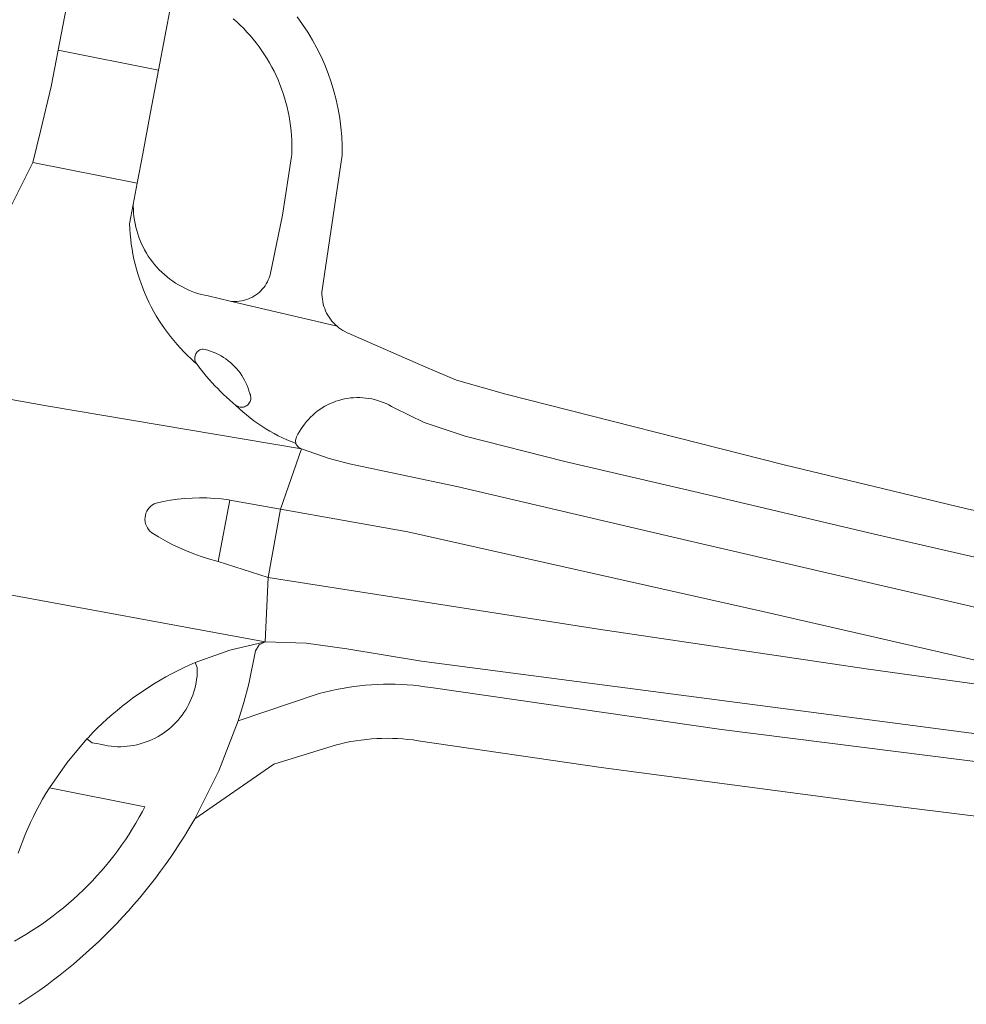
# Model space of a CAD drawing. Extents: x 152825 to 164088, y 457113 to 463005.
# Tile 139 of 256: x 157601 to 157657, y 459760 to 459818. Entities that reach past the tile are written whole.
import ezdxf

# ---------------------------------------------------------------- set-up
doc = ezdxf.new("R2010")
doc.units = 0
doc.header["$LTSCALE"] = 0.5
doc.layers.add('B-PV-VH-GESLOTENVERHARDING_ASFALT-GV', color=251, linetype='CONTINUOUS', lineweight=18)
doc.layers.add('B-PV-VH-OPENVERHARDING_BETONSTRAATSTEEN-GV', color=251, linetype='CONTINUOUS', lineweight=18)

msp = doc.modelspace()

# ---------------------------------------------------------------- linework, layer by layer
at = {"layer": 'B-PV-VH-GESLOTENVERHARDING_ASFALT-GV', "flags": 128}
for points in [[(157613.288, 459818.137), (157613.5, 459817.949), (157613.706, 459817.755), (157613.907, 459817.555), (157614.102, 459817.35), (157614.291, 459817.139), (157614.474, 459816.924), (157614.651, 459816.703), (157614.822, 459816.477), (157614.986, 459816.246), (157615.144, 459816.011), (157615.294, 459815.771), (157615.438, 459815.527), (157615.576, 459815.28), (157615.706, 459815.028), (157615.829, 459814.773), (157615.944, 459814.515), (157616.053, 459814.253), (157616.153, 459813.988), (157616.247, 459813.721), (157616.333, 459813.451), (157616.411, 459813.179), (157616.481, 459812.905), (157616.544, 459812.629), (157616.598, 459812.351), (157616.646, 459812.072), (157616.685, 459811.791), (157616.716, 459811.51), (157616.739, 459811.228), (157616.754, 459810.945), (157616.761, 459810.662), (157616.76, 459810.379), (157616.751, 459810.096), (157616.746, 459809.991), (157616.214, 459806.506), (157615.976, 459805.367), (157615.479, 459802.989), (157615.469, 459802.955), (157615.459, 459802.92), (157615.416, 459802.796), (157615.365, 459802.675), (157615.308, 459802.557), (157615.243, 459802.442), (157615.171, 459802.332), (157615.093, 459802.227), (157615.008, 459802.126), (157614.918, 459802.031), (157614.822, 459801.941), (157614.72, 459801.858), (157614.614, 459801.781), (157614.503, 459801.71), (157614.389, 459801.646), (157614.27, 459801.59), (157614.148, 459801.54), (157614.024, 459801.499), (157613.897, 459801.464), (157613.768, 459801.438), (157613.638, 459801.42), (157613.507, 459801.409), (157613.376, 459801.406), (157613.245, 459801.412), (157613.114, 459801.425), (157619.435, 459799.939), (157619.329, 459800.034), (157619.228, 459800.136), (157619.134, 459800.243), (157619.045, 459800.355), (157618.964, 459800.472), (157618.888, 459800.593), (157618.82, 459800.719), (157618.759, 459800.848), (157618.705, 459800.98), (157618.659, 459801.115), (157618.62, 459801.252), (157618.589, 459801.392), (157618.566, 459801.533), (157618.551, 459801.675), (157618.543, 459801.817), (157618.544, 459801.96), (157619.734, 459810.061), (157619.734, 459810.621), (157619.711, 459811.168), (157619.665, 459811.713), (157619.596, 459812.255), (157619.505, 459812.795), (157619.391, 459813.33), (157619.255, 459813.859), (157619.096, 459814.383), (157618.916, 459814.899), (157618.715, 459815.408), (157618.492, 459815.907), (157618.249, 459816.397), (157617.985, 459816.876), (157617.702, 459817.344), (157617.399, 459817.8), (157617.077, 459818.242)], [(157584.183, 459798.457), (157602.224, 459795.227), (157617.326, 459792.682), (157617.283, 459792.696), (157617.227, 459792.723), (157617.175, 459792.756), (157617.128, 459792.795), (157617.086, 459792.841), (157617.05, 459792.891), (157617.021, 459792.946), (157616.999, 459793.005), (157616.985, 459793.01), (157616.722, 459793.111), (157616.462, 459793.219), (157616.206, 459793.334), (157615.953, 459793.457), (157615.703, 459793.587), (157615.457, 459793.724), (157615.216, 459793.868), (157614.978, 459794.019), (157614.745, 459794.176), (157614.516, 459794.34), (157614.292, 459794.511), (157614.073, 459794.688), (157613.86, 459794.87), (157613.651, 459795.059), (157613.448, 459795.254), (157613.261, 459795.411), (157613.077, 459795.571), (157612.896, 459795.734), (157612.717, 459795.901), (157612.542, 459796.071), (157612.369, 459796.243), (157612.2, 459796.419), (157612.034, 459796.598), (157611.871, 459796.779), (157611.711, 459796.964), (157611.554, 459797.151), (157611.401, 459797.341), (157611.251, 459797.534), (157611.105, 459797.729), (157611.023, 459797.8), (157610.799, 459798), (157610.58, 459798.207), (157610.367, 459798.419), (157610.16, 459798.637), (157609.959, 459798.861), (157609.763, 459799.089), (157609.574, 459799.323), (157609.391, 459799.562), (157609.214, 459799.805), (157609.044, 459800.054), (157608.881, 459800.306), (157608.724, 459800.563), (157608.574, 459800.824), (157608.432, 459801.089), (157608.296, 459801.357), (157608.168, 459801.629), (157608.046, 459801.904), (157607.933, 459802.183), (157607.826, 459802.464), (157607.727, 459802.748), (157607.636, 459803.035), (157607.552, 459803.324), (157607.476, 459803.615), (157607.408, 459803.908), (157607.348, 459804.203), (157607.295, 459804.499), (157607.251, 459804.796), (157607.214, 459805.095), (157607.185, 459805.394), (157607.165, 459805.694), (157607.152, 459805.995), (157607.368, 459807.15), (157607.604, 459808.404), (157601.41, 459809.62), (157599.87, 459806.55)], [(157657.57, 459788.962), (157656.652, 459789.158), (157645.928, 459791.732), (157629.432, 459795.924), (157626.52, 459796.75), (157624.687, 459797.516), (157620.089, 459799.532), (157620.035, 459799.556), (157619.906, 459799.619), (157619.782, 459799.689), (157619.661, 459799.766), (157619.546, 459799.849), (157619.435, 459799.939), (157613.114, 459801.425), (157613.101, 459801.427), (157611.805, 459801.728), (157611.601, 459801.77), (157611.398, 459801.821), (157611.198, 459801.879), (157611, 459801.944), (157610.804, 459802.017), (157610.612, 459802.098), (157610.423, 459802.186), (157610.237, 459802.281), (157610.055, 459802.383), (157609.877, 459802.492), (157609.703, 459802.608), (157609.534, 459802.73), (157609.37, 459802.859), (157609.211, 459802.994), (157609.057, 459803.135), (157608.909, 459803.282), (157608.766, 459803.434), (157608.63, 459803.592), (157608.499, 459803.754), (157608.375, 459803.922), (157608.257, 459804.094), (157608.146, 459804.271), (157608.042, 459804.452), (157607.945, 459804.637), (157607.855, 459804.825), (157607.773, 459805.016), (157607.697, 459805.211), (157607.63, 459805.408), (157607.569, 459805.608), (157607.517, 459805.81), (157607.472, 459806.014), (157607.435, 459806.219), (157607.407, 459806.426), (157607.386, 459806.633), (157607.373, 459806.842), (157607.368, 459807.05), (157607.368, 459807.15), (157607.152, 459805.995), (157607.165, 459805.694), (157607.185, 459805.394), (157607.214, 459805.095), (157607.251, 459804.796), (157607.295, 459804.499), (157607.348, 459804.203), (157607.408, 459803.908), (157607.476, 459803.615), (157607.552, 459803.324), (157607.636, 459803.035), (157607.727, 459802.748), (157607.826, 459802.464), (157607.933, 459802.183), (157608.046, 459801.904), (157608.168, 459801.629), (157608.296, 459801.357), (157608.432, 459801.089), (157608.574, 459800.824), (157608.724, 459800.563), (157608.881, 459800.306), (157609.044, 459800.054), (157609.214, 459799.805), (157609.391, 459799.562), (157609.574, 459799.323), (157609.763, 459799.089), (157609.959, 459798.861), (157610.16, 459798.637), (157610.367, 459798.419), (157610.58, 459798.207), (157610.799, 459798), (157611.023, 459797.8), (157611.105, 459797.729), (157611.092, 459797.749), (157611.059, 459797.806), (157611.034, 459797.867), (157611.017, 459797.931), (157611.007, 459797.996), (157611.006, 459798.062), (157611.012, 459798.127), (157611.026, 459798.192), (157611.048, 459798.254), (157611.078, 459798.313), (157611.114, 459798.368), (157611.157, 459798.418), (157611.205, 459798.462), (157611.258, 459798.501), (157611.316, 459798.533), (157611.377, 459798.557), (157611.441, 459798.574), (157611.506, 459798.583), (157611.621, 459798.557), (157611.785, 459798.514), (157611.947, 459798.462), (157612.106, 459798.403), (157612.263, 459798.337), (157612.416, 459798.264), (157612.565, 459798.183), (157612.71, 459798.095), (157612.851, 459798.001), (157612.988, 459797.9), (157613.119, 459797.793), (157613.245, 459797.68), (157613.366, 459797.56), (157613.481, 459797.436), (157613.591, 459797.306), (157613.693, 459797.171), (157613.79, 459797.031), (157613.879, 459796.887), (157613.962, 459796.739), (157614.038, 459796.587), (157614.106, 459796.432), (157614.168, 459796.273), (157614.221, 459796.112), (157614.267, 459795.949), (157614.276, 459795.931), (157614.301, 459795.869), (157614.317, 459795.805), (157614.327, 459795.739), (157614.328, 459795.673), (157614.321, 459795.607), (157614.306, 459795.542), (157614.284, 459795.48), (157614.255, 459795.42), (157614.218, 459795.365), (157614.175, 459795.315), (157614.126, 459795.269), (157614.072, 459795.231), (157614.014, 459795.198), (157613.953, 459795.174), (157613.889, 459795.156), (157613.823, 459795.147), (157613.756, 459795.145), (157613.69, 459795.152), (157613.626, 459795.166), (157613.563, 459795.188), (157613.503, 459795.218), (157613.448, 459795.254), (157613.651, 459795.059), (157613.86, 459794.87), (157614.073, 459794.688), (157614.292, 459794.511), (157614.516, 459794.34), (157614.745, 459794.176), (157614.978, 459794.019), (157615.216, 459793.868), (157615.457, 459793.724), (157615.703, 459793.587), (157615.953, 459793.457), (157616.206, 459793.334), (157616.462, 459793.219), (157616.722, 459793.111), (157616.985, 459793.01), (157616.999, 459793.005), (157616.986, 459793.064), (157616.979, 459793.125), (157616.981, 459793.187), (157616.991, 459793.248), (157617.009, 459793.307), (157617.045, 459793.387), (157617.123, 459793.547), (157617.209, 459793.705), (157617.302, 459793.858), (157617.402, 459794.007), (157617.508, 459794.151), (157617.62, 459794.291), (157617.738, 459794.425), (157617.863, 459794.554), (157617.993, 459794.677), (157618.128, 459794.794), (157618.269, 459794.905), (157618.414, 459795.01), (157618.564, 459795.108), (157618.718, 459795.2), (157618.876, 459795.284), (157619.038, 459795.361), (157619.202, 459795.431), (157619.37, 459795.494), (157619.541, 459795.549), (157619.714, 459795.596), (157619.888, 459795.635), (157620.065, 459795.667), (157620.242, 459795.691), (157620.42, 459795.707), (157620.599, 459795.715), (157620.778, 459795.714), (157620.957, 459795.706), (157621.136, 459795.69), (157621.313, 459795.666), (157621.49, 459795.634), (157621.664, 459795.595), (157621.837, 459795.547), (157622.007, 459795.492), (157622.175, 459795.429), (157622.34, 459795.359), (157622.501, 459795.281), (157622.659, 459795.197), (157622.813, 459795.105), (157624.603, 459794.24), (157627.025, 459793.425), (157632.934, 459791.922), (157640.827, 459790.09), (157651.263, 459787.624), (157659.103, 459785.827)], [(157598.873, 459784.261), (157615.189, 459781.262), (157615.36, 459785.069), (157612.402, 459786.008), (157611.83, 459786.17), (157611.388, 459786.312), (157610.951, 459786.468), (157610.521, 459786.64), (157610.096, 459786.826), (157609.678, 459787.027), (157609.267, 459787.243), (157608.865, 459787.472), (157608.47, 459787.715), (157608.453, 459787.726), (157608.357, 459787.81), (157608.273, 459787.905), (157608.201, 459788.01), (157608.143, 459788.124), (157608.1, 459788.243), (157608.072, 459788.367), (157608.06, 459788.494), (157608.064, 459788.621), (157608.084, 459788.747), (157608.12, 459788.869), (157608.17, 459788.986), (157608.235, 459789.096), (157608.313, 459789.196), (157608.403, 459789.286), (157608.503, 459789.364), (157608.613, 459789.429), (157608.718, 459789.475), (157609.142, 459789.565), (157609.568, 459789.639), (157609.997, 459789.697), (157610.428, 459789.74), (157610.86, 459789.766), (157611.293, 459789.777), (157611.725, 459789.772), (157612.158, 459789.75), (157612.589, 459789.713), (157613.019, 459789.66), (157613.085, 459789.65), (157616.081, 459789.118), (157617.326, 459792.682), (157602.224, 459795.227), (157584.183, 459798.457)], [(157661.121, 459782.397), (157640.198, 459787.259), (157626.526, 459790.457), (157620.18, 459791.788), (157618.973, 459792.103), (157617.326, 459792.682), (157616.081, 459789.118), (157623.62, 459787.778), (157644.663, 459783.055), (157658.179, 459779.949)], [(157663.147, 459777.944), (157650.77, 459779.663), (157634.923, 459781.998), (157615.36, 459785.069), (157615.189, 459781.262), (157617.611, 459781.183), (157620.01, 459780.84), (157624.43, 459780.12), (157665.6, 459774.73)], [(157600.549, 459768.75), (157600.681, 459769.118), (157600.819, 459769.483), (157600.966, 459769.845), (157601.12, 459770.204), (157601.281, 459770.56), (157601.449, 459770.912), (157601.625, 459771.261), (157601.807, 459771.607), (157601.997, 459771.948), (157602.194, 459772.286), (157602.397, 459772.619), (157603.445, 459774.117), (157604.626, 459775.513), (157604.709, 459775.602), (157604.979, 459775.883), (157605.254, 459776.158), (157605.535, 459776.428), (157605.821, 459776.692), (157606.113, 459776.949), (157606.41, 459777.201), (157606.712, 459777.447), (157607.019, 459777.686), (157607.331, 459777.919), (157607.647, 459778.145), (157607.968, 459778.365), (157608.294, 459778.578), (157608.624, 459778.785), (157608.958, 459778.985), (157609.296, 459779.177), (157609.638, 459779.363), (157609.984, 459779.542), (157610.333, 459779.714), (157610.686, 459779.878), (157611.042, 459780.035), (157613.083, 459780.759), (157615.189, 459781.262), (157598.873, 459784.261)], [(157600.58, 459759.803), (157601.002, 459760.078), (157601.419, 459760.359), (157601.832, 459760.648), (157602.24, 459760.943), (157602.643, 459761.244), (157603.042, 459761.552), (157603.435, 459761.865), (157603.823, 459762.186), (157604.207, 459762.512), (157604.585, 459762.844), (157604.958, 459763.182), (157605.325, 459763.527), (157605.687, 459763.877), (157606.043, 459764.232), (157606.393, 459764.593), (157606.738, 459764.96), (157607.077, 459765.333), (157607.41, 459765.71), (157607.737, 459766.093), (157608.057, 459766.481), (157608.372, 459766.874), (157608.68, 459767.272), (157608.982, 459767.675), (157609.277, 459768.082), (157609.566, 459768.494), (157609.849, 459768.911), (157610.124, 459769.332), (157610.393, 459769.758), (157610.536, 459769.99), (157610.775, 459770.388), (157611.008, 459770.79), (157612.437, 459773.62), (157613.576, 459776.578), (157613.912, 459777.666), (157614.209, 459778.765), (157614.603, 459780.724), (157614.819, 459781.076), (157615.189, 459781.262), (157613.083, 459780.759), (157611.042, 459780.035), (157611.152, 459779.739), (157611.158, 459779.424), (157611.158, 459779.421), (157611.144, 459779.229), (157611.121, 459779.038), (157611.091, 459778.848), (157611.053, 459778.66), (157611.007, 459778.473), (157610.953, 459778.289), (157610.892, 459778.107), (157610.823, 459777.927), (157610.747, 459777.751), (157610.664, 459777.578), (157610.573, 459777.408), (157610.475, 459777.242), (157610.371, 459777.081), (157610.26, 459776.924), (157610.143, 459776.772), (157610.019, 459776.625), (157609.889, 459776.483), (157609.754, 459776.346), (157609.613, 459776.216), (157609.466, 459776.091), (157609.315, 459775.973), (157609.159, 459775.861), (157608.998, 459775.755), (157608.833, 459775.657), (157608.664, 459775.565), (157608.492, 459775.48), (157608.316, 459775.403), (157608.137, 459775.333), (157607.955, 459775.271), (157607.771, 459775.216), (157607.584, 459775.169), (157607.396, 459775.129), (157607.207, 459775.098), (157607.016, 459775.074), (157606.824, 459775.059), (157606.632, 459775.051), (157606.44, 459775.052), (157606.248, 459775.06), (157606.056, 459775.076), (157605.866, 459775.101), (157605.676, 459775.133), (157605.488, 459775.173), (157605.302, 459775.221), (157604.93, 459775.288), (157604.626, 459775.513), (157603.445, 459774.117), (157602.397, 459772.619), (157608.06, 459771.493), (157607.913, 459771.214), (157607.725, 459770.872), (157607.529, 459770.534), (157607.327, 459770.2), (157607.118, 459769.87), (157606.902, 459769.544), (157606.68, 459769.223), (157606.451, 459768.907), (157606.215, 459768.595), (157605.973, 459768.288), (157605.726, 459767.987), (157605.472, 459767.69), (157605.211, 459767.399), (157604.945, 459767.113), (157604.674, 459766.832), (157604.396, 459766.558), (157604.113, 459766.288), (157603.824, 459766.025), (157603.531, 459765.768), (157603.231, 459765.517), (157602.927, 459765.272), (157602.618, 459765.033), (157602.304, 459764.801), (157601.986, 459764.575), (157601.663, 459764.356), (157601.335, 459764.143), (157601.003, 459763.937), (157600.667, 459763.738), (157600.327, 459763.546)]]:
    msp.add_lwpolyline(points, dxfattribs=at)
msp.add_lwpolyline([(157616.081, 459789.118), (157613.085, 459789.65), (157612.402, 459786.008), (157615.36, 459785.069)], close=True, dxfattribs=at)
at = {"layer": 'B-PV-VH-OPENVERHARDING_BETONSTRAATSTEEN-GV', "flags": 128}
for points in [[(157611.506, 459829.146), (157605.54, 459829.948), (157602.927, 459816.287), (157608.863, 459815.1), (157609.603, 459819.034), (157609.8, 459819.061), (157609.997, 459819.08), (157610.196, 459819.091), (157610.394, 459819.094), (157610.593, 459819.089), (157610.791, 459819.076), (157610.989, 459819.055), (157611.185, 459819.026), (157611.38, 459818.989), (157611.574, 459818.944), (157611.765, 459818.892), (157611.955, 459818.832), (157611.99, 459818.819), (157612.925, 459823.113), (157612.45, 459823.571), (157610.869, 459825.761)], [(157608.396, 459812.618), (157608.863, 459815.1), (157602.927, 459816.287), (157602.513, 459814.119), (157601.884, 459811.555), (157601.41, 459809.62), (157607.604, 459808.404), (157607.931, 459810.143)], [(157611.621, 459798.557), (157611.506, 459798.583), (157611.441, 459798.574), (157611.377, 459798.557), (157611.316, 459798.533), (157611.258, 459798.501), (157611.205, 459798.462), (157611.157, 459798.418), (157611.114, 459798.368), (157611.078, 459798.313), (157611.048, 459798.254), (157611.026, 459798.192), (157611.012, 459798.127), (157611.006, 459798.062), (157611.007, 459797.996), (157611.017, 459797.931), (157611.034, 459797.867), (157611.059, 459797.806), (157611.092, 459797.749), (157611.105, 459797.729), (157611.251, 459797.534), (157611.401, 459797.341), (157611.554, 459797.151), (157611.711, 459796.964), (157611.871, 459796.779), (157612.034, 459796.598), (157612.2, 459796.419), (157612.369, 459796.243), (157612.542, 459796.071), (157612.717, 459795.901), (157612.896, 459795.734), (157613.077, 459795.571), (157613.261, 459795.411), (157613.448, 459795.254), (157613.503, 459795.218), (157613.563, 459795.188), (157613.626, 459795.166), (157613.69, 459795.152), (157613.756, 459795.145), (157613.823, 459795.147), (157613.889, 459795.156), (157613.953, 459795.174), (157614.014, 459795.198), (157614.072, 459795.231), (157614.126, 459795.269), (157614.175, 459795.315), (157614.218, 459795.365), (157614.255, 459795.42), (157614.284, 459795.48), (157614.306, 459795.542), (157614.321, 459795.607), (157614.328, 459795.673), (157614.327, 459795.739), (157614.317, 459795.805), (157614.301, 459795.869), (157614.276, 459795.931), (157614.267, 459795.949), (157614.221, 459796.112), (157614.168, 459796.273), (157614.106, 459796.432), (157614.038, 459796.587), (157613.962, 459796.739), (157613.879, 459796.887), (157613.79, 459797.031), (157613.693, 459797.171), (157613.591, 459797.306), (157613.481, 459797.436), (157613.366, 459797.56), (157613.245, 459797.68), (157613.119, 459797.793), (157612.988, 459797.9), (157612.851, 459798.001), (157612.71, 459798.095), (157612.565, 459798.183), (157612.416, 459798.264), (157612.263, 459798.337), (157612.106, 459798.403), (157611.947, 459798.462), (157611.785, 459798.514)], [(157611.725, 459789.772), (157611.293, 459789.777), (157610.86, 459789.766), (157610.428, 459789.74), (157609.997, 459789.697), (157609.568, 459789.639), (157609.142, 459789.565), (157608.718, 459789.475), (157608.613, 459789.429), (157608.503, 459789.364), (157608.403, 459789.286), (157608.313, 459789.196), (157608.235, 459789.096), (157608.17, 459788.986), (157608.12, 459788.869), (157608.084, 459788.747), (157608.064, 459788.621), (157608.06, 459788.494), (157608.072, 459788.367), (157608.1, 459788.243), (157608.143, 459788.124), (157608.201, 459788.01), (157608.273, 459787.905), (157608.357, 459787.81), (157608.453, 459787.726), (157608.47, 459787.715), (157608.865, 459787.472), (157609.267, 459787.243), (157609.678, 459787.027), (157610.096, 459786.826), (157610.521, 459786.64), (157610.951, 459786.468), (157611.388, 459786.312), (157611.83, 459786.17), (157612.402, 459786.008), (157613.085, 459789.65), (157613.019, 459789.66), (157612.589, 459789.713), (157612.158, 459789.75)], [(157611.152, 459779.739), (157611.042, 459780.035), (157610.686, 459779.878), (157610.333, 459779.714), (157609.984, 459779.542), (157609.638, 459779.363), (157609.296, 459779.177), (157608.958, 459778.985), (157608.624, 459778.785), (157608.294, 459778.578), (157607.968, 459778.365), (157607.647, 459778.145), (157607.331, 459777.919), (157607.019, 459777.686), (157606.712, 459777.447), (157606.41, 459777.201), (157606.113, 459776.949), (157605.821, 459776.692), (157605.535, 459776.428), (157605.254, 459776.158), (157604.979, 459775.883), (157604.709, 459775.602), (157604.626, 459775.513), (157604.93, 459775.288), (157605.302, 459775.221), (157605.488, 459775.173), (157605.676, 459775.133), (157605.866, 459775.101), (157606.056, 459775.076), (157606.248, 459775.06), (157606.44, 459775.052), (157606.632, 459775.051), (157606.824, 459775.059), (157607.016, 459775.074), (157607.207, 459775.098), (157607.396, 459775.129), (157607.584, 459775.169), (157607.771, 459775.216), (157607.955, 459775.271), (157608.137, 459775.333), (157608.316, 459775.403), (157608.492, 459775.48), (157608.664, 459775.565), (157608.833, 459775.657), (157608.998, 459775.755), (157609.159, 459775.861), (157609.315, 459775.973), (157609.466, 459776.091), (157609.613, 459776.216), (157609.754, 459776.346), (157609.889, 459776.483), (157610.019, 459776.625), (157610.143, 459776.772), (157610.26, 459776.924), (157610.371, 459777.081), (157610.475, 459777.242), (157610.573, 459777.408), (157610.664, 459777.578), (157610.747, 459777.751), (157610.823, 459777.927), (157610.892, 459778.107), (157610.953, 459778.289), (157611.007, 459778.473), (157611.053, 459778.66), (157611.091, 459778.848), (157611.121, 459779.038), (157611.144, 459779.229), (157611.158, 459779.421), (157611.158, 459779.424)]]:
    msp.add_lwpolyline(points, close=True, dxfattribs=at)
for points in [[(157658.179, 459779.949), (157644.663, 459783.055), (157623.62, 459787.778), (157616.081, 459789.118), (157615.36, 459785.069), (157634.923, 459781.998), (157650.77, 459779.663), (157663.147, 459777.944)], [(157671.145, 459772.424), (157642.209, 459776.066), (157624.982, 459778.549), (157624.635, 459778.602), (157624.286, 459778.647), (157623.937, 459778.684), (157623.587, 459778.713), (157623.236, 459778.734), (157622.885, 459778.747), (157622.534, 459778.752), (157622.183, 459778.749), (157621.832, 459778.738), (157621.481, 459778.719), (157621.131, 459778.692), (157620.781, 459778.657), (157620.433, 459778.615), (157620.085, 459778.564), (157619.739, 459778.505), (157619.394, 459778.439), (157619.051, 459778.364), (157618.709, 459778.282), (157618.37, 459778.192), (157618.312, 459778.176), (157613.576, 459776.578), (157612.437, 459773.62), (157611.008, 459770.79), (157615.685, 459774.024), (157619.405, 459775.159), (157619.659, 459775.223), (157619.959, 459775.29), (157620.261, 459775.35), (157620.564, 459775.402), (157620.869, 459775.446), (157621.175, 459775.482), (157621.481, 459775.511), (157621.789, 459775.531), (157622.096, 459775.543), (157622.404, 459775.547), (157622.712, 459775.543), (157623.02, 459775.532), (157623.327, 459775.512), (157623.633, 459775.484), (157623.939, 459775.449), (157624.244, 459775.405), (157635.076, 459773.816), (157651.058, 459771.704), (157670.313, 459769.314)]]:
    msp.add_lwpolyline(points, dxfattribs=at)

doc.saveas('drawing.dxf')
